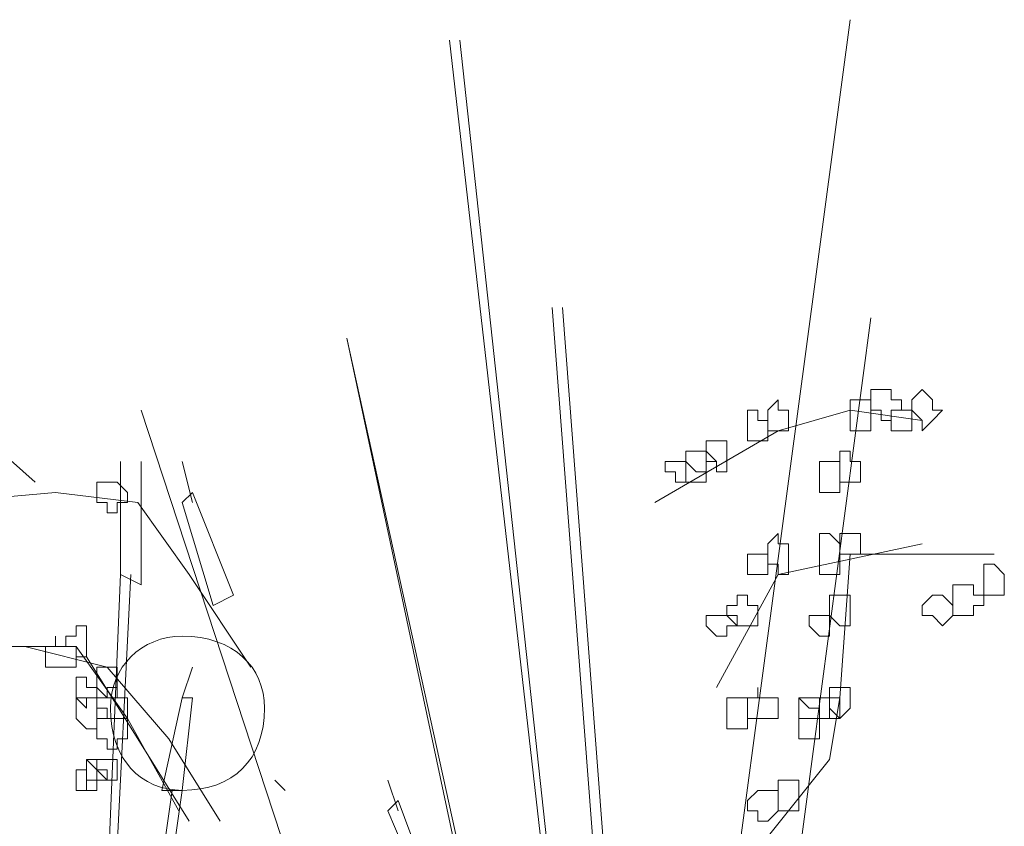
# Model space of a CAD drawing. Header units: millimetres. Extents: x 14400 to 93787, y -21104 to 39413.
# Tile 32 of 256: x 23130 to 23146, y 9758 to 9771. Entities that reach past the tile are written whole.
import ezdxf

# ---------------------------------------------------------------- set-up
doc = ezdxf.new("R2010")
doc.units = ezdxf.units.MM
doc.layers.add('_MODUS - zielen', color=66, linetype='Continuous', lineweight=9)

msp = doc.modelspace()

# ---------------------------------------------------------------- linework, layer by layer
at = {"layer": '_MODUS - zielen', "transparency": 33554687}
for points in [[(23143.10313, 9771.20666), (23139.89738, 9747.23322)], [(23143.10313, 9771.20666), (23139.89738, 9747.23322)], [(23136.65006, 9770.87574), (23139.35206, 9747.23322)], [(23136.81552, 9770.87574), (23139.38242, 9747.23322)], [(23138.30469, 9766.57369), (23139.78209, 9747.23322)], [(23138.47016, 9766.57369), (23139.94755, 9747.23322)], [(23143.43406, 9766.40822), (23140.88633, 9747.23322)], [(23143.43406, 9766.40822), (23140.88633, 9747.23322)], [(23134.99542, 9766.0773), (23139.13845, 9747.23322)], [(23134.99542, 9766.0773), (23139.0048, 9747.23322)], [(23129.97803, 9763.76081), (23128.48886, 9765.08452), (23128.48886, 9765.08452)], [(23131.68615, 9764.91905), (23137.49344, 9747.23322)], [(23131.68615, 9764.91905), (23137.49344, 9747.23322)], [(23144.26138, 9764.75359), (23143.10313, 9764.91905), (23141.94489, 9764.58813), (23139.95933, 9763.42988)], [(23131.35523, 9764.09174), (23131.35523, 9762.27164), (23131.35523, 9762.27164)], [(23131.68615, 9764.09174), (23131.68615, 9762.10617), (23131.35523, 9762.27164)], [(23132.34801, 9764.09174), (23132.51347, 9763.42988), (23132.51347, 9763.42988)], [(23128.98525, 9762.4371), (23128.48886, 9763.42988), (23130.30896, 9763.59535), (23131.63267, 9763.42988), (23132.45998, 9762.27164), (23133.45277, 9760.78247)], [(23132.34801, 9763.42988), (23132.51347, 9763.59535), (23133.17533, 9761.94071), (23132.8444, 9761.77525)], [(23132.34801, 9763.42988), (23132.8444, 9761.77525), (23132.8444, 9761.77525)], [(23144.26138, 9762.76803), (23141.94489, 9762.27164), (23140.95211, 9760.45154)], [(23145.41962, 9762.60256), (23143.10313, 9762.60256), (23142.93767, 9760.28608), (23142.77221, 9759.2933), (23141.4485, 9757.63866), (23140.95211, 9756.48042)], [(23130.72336, 9747.23322), (23131.35523, 9762.27164)], [(23131.52069, 9762.27164), (23130.76245, 9747.23322)], [(23127.99247, 9759.95515), (23127.33062, 9760.94793), (23129.15072, 9761.11339), (23130.63989, 9761.11339), (23131.4672, 9759.95515), (23132.29452, 9758.46598)], [(23129.81257, 9761.11339), (23131.13628, 9760.78247), (23132.12906, 9759.62422), (23132.95637, 9758.30051)], [(23130.80535, 9760.94793), (23131.63267, 9759.62422), (23132.45998, 9758.30051)], [(23132.51347, 9760.78247), (23132.34801, 9760.28608), (23132.34801, 9760.28608)], [(23132.34801, 9760.28608), (23132.01708, 9758.79691), (23132.01708, 9758.79691)], [(23132.34801, 9760.28608), (23132.51347, 9760.28608), (23132.34801, 9758.79691), (23132.01708, 9758.79691)], [(23134.00264, 9758.79691), (23133.83718, 9758.96237), (23133.83718, 9758.96237)], [(23135.65728, 9758.96237), (23135.82274, 9758.46598), (23135.82274, 9758.46598)], [(23132.18254, 9758.79691), (23130.53059, 9747.23322)], [(23132.34801, 9758.79691), (23130.69605, 9747.23322)], [(23135.65728, 9758.46598), (23135.82274, 9758.63144), (23136.31913, 9757.30773), (23136.15367, 9757.30773)], [(23135.65728, 9758.46598), (23136.15367, 9757.30773), (23136.15367, 9757.30773)]]:
    msp.add_lwpolyline(points, dxfattribs=at)
for points in [[(23143.59952, 9765.24998), (23143.43406, 9765.24998), (23143.43406, 9765.08452), (23143.43406, 9764.91905), (23143.43406, 9764.91905), (23143.59952, 9764.91905), (23143.59952, 9764.75359), (23143.76499, 9764.75359), (23143.76499, 9764.75359), (23143.76499, 9764.91905), (23143.93045, 9764.91905), (23143.93045, 9764.91905), (23143.93045, 9765.08452), (23143.76499, 9765.08452), (23143.76499, 9765.24998), (23143.76499, 9765.24998)], [(23143.59952, 9765.24998), (23143.43406, 9765.24998), (23143.43406, 9765.08452), (23143.43406, 9764.91905), (23143.43406, 9764.91905), (23143.59952, 9764.91905), (23143.59952, 9764.75359), (23143.76499, 9764.75359), (23143.76499, 9764.75359), (23143.76499, 9764.91905), (23143.93045, 9764.91905), (23143.93045, 9764.91905), (23143.93045, 9765.08452), (23143.76499, 9765.08452), (23143.76499, 9765.24998), (23143.76499, 9765.24998)], [(23144.26138, 9765.24998), (23144.09591, 9765.08452), (23144.09591, 9764.91905), (23144.09591, 9764.91905), (23144.26138, 9764.75359), (23144.26138, 9764.75359), (23144.26138, 9764.58813), (23144.42684, 9764.75359), (23144.5923, 9764.91905), (23144.5923, 9764.91905), (23144.42684, 9764.91905), (23144.42684, 9765.08452)], [(23141.94489, 9765.08452), (23141.77943, 9764.91905), (23141.77943, 9764.91905), (23141.77943, 9764.75359), (23141.77943, 9764.58813), (23141.94489, 9764.58813), (23141.94489, 9764.58813), (23141.94489, 9764.58813), (23142.11035, 9764.58813), (23142.11035, 9764.75359), (23142.11035, 9764.91905), (23142.11035, 9764.91905), (23141.94489, 9764.91905)], [(23143.2686, 9765.08452), (23143.10313, 9765.08452), (23143.10313, 9764.91905), (23143.10313, 9764.91905), (23143.10313, 9764.75359), (23143.10313, 9764.58813), (23143.2686, 9764.58813), (23143.2686, 9764.58813), (23143.43406, 9764.58813), (23143.43406, 9764.58813), (23143.43406, 9764.58813), (23143.43406, 9764.75359), (23143.43406, 9764.91905), (23143.43406, 9764.91905), (23143.43406, 9764.91905), (23143.43406, 9765.08452)], [(23143.2686, 9765.08452), (23143.10313, 9765.08452), (23143.10313, 9764.91905), (23143.10313, 9764.91905), (23143.10313, 9764.75359), (23143.10313, 9764.58813), (23143.2686, 9764.58813), (23143.2686, 9764.58813), (23143.43406, 9764.58813), (23143.43406, 9764.58813), (23143.43406, 9764.58813), (23143.43406, 9764.75359), (23143.43406, 9764.91905), (23143.43406, 9764.91905), (23143.43406, 9764.91905), (23143.43406, 9765.08452)], [(23141.4485, 9764.91905), (23141.4485, 9764.75359), (23141.4485, 9764.58813), (23141.4485, 9764.58813), (23141.4485, 9764.58813), (23141.4485, 9764.42266), (23141.61396, 9764.42266), (23141.61396, 9764.42266), (23141.77943, 9764.42266), (23141.77943, 9764.58813), (23141.77943, 9764.58813), (23141.77943, 9764.75359), (23141.61396, 9764.75359), (23141.61396, 9764.91905), (23141.61396, 9764.91905)], [(23143.76499, 9764.91905), (23143.76499, 9764.91905), (23143.76499, 9764.91905), (23143.76499, 9764.75359), (23143.76499, 9764.75359), (23143.76499, 9764.58813), (23143.76499, 9764.58813), (23143.93045, 9764.58813), (23144.09591, 9764.58813), (23144.09591, 9764.58813), (23144.09591, 9764.58813), (23144.09591, 9764.75359), (23144.09591, 9764.91905), (23144.09591, 9764.91905), (23144.09591, 9764.91905), (23143.93045, 9764.91905)], [(23140.78664, 9764.42266), (23140.78664, 9764.2572), (23140.78664, 9764.2572), (23140.78664, 9764.2572), (23140.78664, 9764.09174), (23140.78664, 9764.09174), (23140.78664, 9764.09174), (23140.95211, 9764.09174), (23140.95211, 9763.92627), (23141.11757, 9763.92627), (23141.11757, 9764.09174), (23141.11757, 9764.09174), (23141.11757, 9764.09174), (23141.11757, 9764.2572), (23141.11757, 9764.2572), (23141.11757, 9764.2572), (23141.11757, 9764.42266), (23140.95211, 9764.42266)], [(23140.45572, 9764.2572), (23140.45572, 9764.2572), (23140.45572, 9764.09174), (23140.45572, 9764.09174), (23140.45572, 9763.92627), (23140.45572, 9763.76081), (23140.62118, 9763.76081), (23140.78664, 9763.76081), (23140.78664, 9763.92627), (23140.78664, 9763.92627), (23140.78664, 9764.09174), (23140.78664, 9764.09174), (23140.78664, 9764.09174), (23140.78664, 9764.2572), (23140.62118, 9764.2572)], [(23140.62118, 9764.2572), (23140.45572, 9764.2572), (23140.45572, 9764.2572), (23140.45572, 9764.09174), (23140.45572, 9764.09174), (23140.62118, 9763.92627), (23140.78664, 9763.92627), (23140.78664, 9763.92627), (23140.78664, 9764.09174), (23140.95211, 9764.09174), (23140.95211, 9764.09174), (23140.78664, 9764.2572), (23140.78664, 9764.2572), (23140.78664, 9764.2572)], [(23142.93767, 9764.2572), (23142.93767, 9764.09174), (23142.93767, 9764.09174), (23142.93767, 9763.92627), (23142.93767, 9763.92627), (23142.93767, 9763.76081), (23143.10313, 9763.76081), (23143.10313, 9763.76081), (23143.10313, 9763.76081), (23143.2686, 9763.76081), (23143.2686, 9763.92627), (23143.2686, 9764.09174), (23143.2686, 9764.09174), (23143.10313, 9764.09174), (23143.10313, 9764.2572)], [(23140.29025, 9764.09174), (23140.29025, 9764.09174), (23140.12479, 9764.09174), (23140.12479, 9763.92627), (23140.29025, 9763.92627), (23140.29025, 9763.76081), (23140.29025, 9763.76081), (23140.45572, 9763.76081), (23140.45572, 9763.76081), (23140.45572, 9763.76081), (23140.45572, 9763.92627), (23140.45572, 9764.09174), (23140.45572, 9764.09174), (23140.45572, 9764.09174)], [(23142.60674, 9764.09174), (23142.60674, 9763.92627), (23142.60674, 9763.76081), (23142.60674, 9763.76081), (23142.60674, 9763.59535), (23142.77221, 9763.59535), (23142.93767, 9763.59535), (23142.93767, 9763.76081), (23142.93767, 9763.76081), (23142.93767, 9763.92627), (23142.93767, 9764.09174), (23142.77221, 9764.09174)], [(23131.13628, 9763.76081), (23131.13628, 9763.76081), (23130.97081, 9763.76081), (23130.97081, 9763.59535), (23130.97081, 9763.42988), (23131.13628, 9763.42988), (23131.13628, 9763.42988), (23131.13628, 9763.42988), (23131.13628, 9763.26442), (23131.30174, 9763.26442), (23131.30174, 9763.42988), (23131.4672, 9763.42988), (23131.4672, 9763.42988), (23131.4672, 9763.59535), (23131.30174, 9763.76081), (23131.30174, 9763.76081)], [(23141.94489, 9762.93349), (23141.77943, 9762.76803), (23141.77943, 9762.60256), (23141.77943, 9762.60256), (23141.77943, 9762.4371), (23141.94489, 9762.4371), (23141.94489, 9762.27164), (23141.94489, 9762.27164), (23142.11035, 9762.27164), (23142.11035, 9762.4371), (23142.11035, 9762.60256), (23142.11035, 9762.60256), (23142.11035, 9762.76803), (23141.94489, 9762.76803)], [(23142.60674, 9762.93349), (23142.60674, 9762.76803), (23142.60674, 9762.60256), (23142.60674, 9762.60256), (23142.60674, 9762.4371), (23142.60674, 9762.4371), (23142.60674, 9762.27164), (23142.77221, 9762.27164), (23142.93767, 9762.27164), (23142.93767, 9762.4371), (23142.93767, 9762.60256), (23142.93767, 9762.60256), (23142.93767, 9762.60256), (23142.93767, 9762.76803), (23142.77221, 9762.93349)], [(23142.93767, 9762.93349), (23142.93767, 9762.93349), (23142.93767, 9762.93349), (23142.93767, 9762.76803), (23142.93767, 9762.60256), (23142.93767, 9762.60256), (23142.93767, 9762.60256), (23143.10313, 9762.60256), (23143.10313, 9762.60256), (23143.2686, 9762.60256), (23143.2686, 9762.60256), (23143.2686, 9762.76803), (23143.2686, 9762.93349), (23143.10313, 9762.93349), (23143.10313, 9762.93349), (23143.10313, 9762.93349)], [(23141.4485, 9762.60256), (23141.4485, 9762.60256), (23141.4485, 9762.60256), (23141.4485, 9762.4371), (23141.4485, 9762.27164), (23141.4485, 9762.27164), (23141.4485, 9762.27164), (23141.61396, 9762.27164), (23141.61396, 9762.27164), (23141.77943, 9762.27164), (23141.77943, 9762.27164), (23141.77943, 9762.4371), (23141.77943, 9762.60256), (23141.61396, 9762.60256), (23141.61396, 9762.60256), (23141.61396, 9762.60256)], [(23145.25416, 9762.4371), (23145.25416, 9762.27164), (23145.25416, 9762.27164), (23145.25416, 9762.10617), (23145.25416, 9762.10617), (23145.25416, 9761.94071), (23145.41962, 9761.94071), (23145.58508, 9761.94071), (23145.58508, 9761.94071), (23145.58508, 9761.94071), (23145.58508, 9762.10617), (23145.58508, 9762.27164), (23145.58508, 9762.27164), (23145.58508, 9762.27164), (23145.41962, 9762.4371)], [(23144.92323, 9762.10617), (23144.75777, 9762.10617), (23144.75777, 9761.94071), (23144.75777, 9761.94071), (23144.75777, 9761.77525), (23144.75777, 9761.60978), (23144.92323, 9761.60978), (23144.92323, 9761.60978), (23145.08869, 9761.60978), (23145.08869, 9761.77525), (23145.25416, 9761.77525), (23145.25416, 9761.94071), (23145.08869, 9761.94071), (23145.08869, 9761.94071), (23145.08869, 9762.10617)], [(23141.28303, 9761.94071), (23141.28303, 9761.77525), (23141.11757, 9761.77525), (23141.11757, 9761.60978), (23141.11757, 9761.60978), (23141.28303, 9761.60978), (23141.28303, 9761.44432), (23141.4485, 9761.44432), (23141.4485, 9761.44432), (23141.4485, 9761.44432), (23141.4485, 9761.44432), (23141.61396, 9761.44432), (23141.61396, 9761.60978), (23141.61396, 9761.60978), (23141.61396, 9761.77525), (23141.4485, 9761.77525), (23141.4485, 9761.94071), (23141.4485, 9761.94071)], [(23142.93767, 9761.94071), (23142.77221, 9761.94071), (23142.77221, 9761.77525), (23142.77221, 9761.60978), (23142.77221, 9761.60978), (23142.93767, 9761.44432), (23142.93767, 9761.44432), (23143.10313, 9761.44432), (23143.10313, 9761.60978), (23143.10313, 9761.60978), (23143.10313, 9761.77525), (23143.10313, 9761.77525), (23143.10313, 9761.94071)], [(23144.42684, 9761.94071), (23144.26138, 9761.77525), (23144.26138, 9761.60978), (23144.42684, 9761.60978), (23144.42684, 9761.60978), (23144.5923, 9761.44432), (23144.5923, 9761.44432), (23144.75777, 9761.60978), (23144.75777, 9761.60978), (23144.75777, 9761.77525), (23144.5923, 9761.94071), (23144.5923, 9761.94071), (23144.5923, 9761.94071)], [(23140.95211, 9761.60978), (23140.78664, 9761.60978), (23140.78664, 9761.60978), (23140.78664, 9761.44432), (23140.78664, 9761.44432), (23140.95211, 9761.27886), (23141.11757, 9761.27886), (23141.11757, 9761.27886), (23141.11757, 9761.44432), (23141.28303, 9761.44432), (23141.28303, 9761.44432), (23141.11757, 9761.60978), (23141.11757, 9761.60978), (23141.11757, 9761.60978)], [(23142.60674, 9761.60978), (23142.44128, 9761.60978), (23142.44128, 9761.60978), (23142.44128, 9761.44432), (23142.44128, 9761.44432), (23142.60674, 9761.27886), (23142.60674, 9761.27886), (23142.77221, 9761.27886), (23142.77221, 9761.44432), (23142.77221, 9761.44432), (23142.77221, 9761.60978), (23142.77221, 9761.60978)], [(23130.63989, 9761.44432), (23130.63989, 9761.27886), (23130.47442, 9761.27886), (23130.47442, 9761.11339), (23130.63989, 9761.11339), (23130.63989, 9761.11339), (23130.63989, 9760.94793), (23130.63989, 9760.94793), (23130.80535, 9760.94793), (23130.80535, 9760.94793), (23130.80535, 9761.11339), (23130.80535, 9761.11339), (23130.80535, 9761.27886), (23130.80535, 9761.44432)], [(23130.30896, 9761.11339), (23130.1435, 9761.11339), (23130.1435, 9761.11339), (23130.1435, 9760.94793), (23130.1435, 9760.78247), (23130.30896, 9760.78247), (23130.30896, 9760.78247), (23130.30896, 9760.78247), (23130.47442, 9760.78247), (23130.47442, 9760.78247), (23130.63989, 9760.78247), (23130.63989, 9760.94793), (23130.63989, 9761.11339), (23130.47442, 9761.11339), (23130.30896, 9761.11339), (23130.30896, 9761.27886), (23130.30896, 9761.27886)], [(23131.13628, 9760.78247), (23130.97081, 9760.78247), (23130.97081, 9760.617), (23130.97081, 9760.45154), (23130.97081, 9760.45154), (23131.13628, 9760.28608), (23131.13628, 9760.28608), (23131.30174, 9760.28608), (23131.30174, 9760.45154), (23131.30174, 9760.45154), (23131.30174, 9760.617), (23131.30174, 9760.78247)], [(23130.63989, 9760.617), (23130.63989, 9760.45154), (23130.63989, 9760.45154), (23130.63989, 9760.45154), (23130.63989, 9760.28608), (23130.63989, 9760.28608), (23130.80535, 9760.12061), (23130.80535, 9760.12061), (23130.80535, 9760.28608), (23130.97081, 9760.28608), (23130.97081, 9760.28608), (23130.97081, 9760.45154), (23130.80535, 9760.45154), (23130.80535, 9760.617), (23130.80535, 9760.617)], [(23131.13628, 9760.45154), (23131.13628, 9760.28608), (23130.97081, 9760.28608), (23130.97081, 9760.28608), (23130.97081, 9760.12061), (23131.13628, 9760.12061), (23131.13628, 9759.95515), (23131.13628, 9759.95515), (23131.30174, 9759.95515), (23131.4672, 9759.95515), (23131.4672, 9760.12061), (23131.4672, 9760.28608), (23131.4672, 9760.28608), (23131.30174, 9760.28608), (23131.30174, 9760.45154)], [(23141.61396, 9760.28608), (23141.4485, 9760.28608), (23141.4485, 9760.28608), (23141.4485, 9760.12061), (23141.4485, 9759.95515), (23141.61396, 9759.95515), (23141.61396, 9759.95515), (23141.61396, 9759.95515), (23141.77943, 9759.95515), (23141.77943, 9759.95515), (23141.94489, 9759.95515), (23141.94489, 9760.12061), (23141.94489, 9760.28608), (23141.77943, 9760.28608), (23141.77943, 9760.28608), (23141.61396, 9760.28608), (23141.61396, 9760.45154), (23141.61396, 9760.45154)], [(23142.77221, 9760.45154), (23142.77221, 9760.45154), (23142.77221, 9760.28608), (23142.60674, 9760.28608), (23142.77221, 9760.28608), (23142.77221, 9760.12061), (23142.93767, 9759.95515), (23142.93767, 9759.95515), (23143.10313, 9760.12061), (23143.10313, 9760.28608), (23143.10313, 9760.28608), (23143.10313, 9760.45154), (23142.93767, 9760.45154), (23142.93767, 9760.45154), (23142.93767, 9760.45154)], [(23130.80535, 9760.28608), (23130.63989, 9760.28608), (23130.63989, 9760.12061), (23130.63989, 9759.95515), (23130.63989, 9759.95515), (23130.80535, 9759.78969), (23130.80535, 9759.78969), (23130.97081, 9759.78969), (23130.97081, 9759.95515), (23131.13628, 9759.95515), (23130.97081, 9759.95515), (23130.97081, 9760.12061), (23130.97081, 9760.28608)], [(23141.11757, 9760.28608), (23141.11757, 9760.12061), (23141.11757, 9759.95515), (23141.11757, 9759.95515), (23141.11757, 9759.78969), (23141.28303, 9759.78969), (23141.4485, 9759.78969), (23141.4485, 9759.78969), (23141.4485, 9759.95515), (23141.4485, 9759.95515), (23141.4485, 9760.12061), (23141.4485, 9760.28608), (23141.28303, 9760.28608)], [(23142.27582, 9760.12061), (23142.27582, 9760.12061), (23142.27582, 9759.95515), (23142.27582, 9759.95515), (23142.27582, 9759.78969), (23142.27582, 9759.78969), (23142.27582, 9759.62422), (23142.44128, 9759.62422), (23142.60674, 9759.62422), (23142.60674, 9759.78969), (23142.60674, 9759.78969), (23142.60674, 9759.95515), (23142.60674, 9759.95515), (23142.60674, 9759.95515), (23142.60674, 9760.12061), (23142.44128, 9760.12061), (23142.27582, 9760.28608)], [(23142.27582, 9760.12061), (23142.27582, 9760.12061), (23142.27582, 9759.95515), (23142.27582, 9759.95515), (23142.27582, 9759.78969), (23142.27582, 9759.78969), (23142.27582, 9759.62422), (23142.44128, 9759.62422), (23142.60674, 9759.62422), (23142.60674, 9759.78969), (23142.60674, 9759.78969), (23142.60674, 9759.95515), (23142.60674, 9759.95515), (23142.60674, 9759.95515), (23142.60674, 9760.12061), (23142.44128, 9760.12061), (23142.27582, 9760.28608)], [(23142.44128, 9760.28608), (23142.27582, 9760.28608), (23142.27582, 9760.28608), (23142.27582, 9760.12061), (23142.27582, 9759.95515), (23142.44128, 9759.95515), (23142.60674, 9759.95515), (23142.60674, 9759.95515), (23142.77221, 9759.95515), (23142.77221, 9760.12061), (23142.77221, 9760.28608), (23142.60674, 9760.28608), (23142.60674, 9760.28608), (23142.60674, 9760.28608)], [(23142.60674, 9760.28608), (23142.60674, 9760.28608), (23142.60674, 9760.12061), (23142.60674, 9759.95515), (23142.60674, 9759.95515), (23142.60674, 9759.95515), (23142.77221, 9759.95515), (23142.93767, 9759.95515), (23142.93767, 9759.95515), (23142.93767, 9759.95515), (23142.93767, 9760.12061), (23142.93767, 9760.28608), (23142.93767, 9760.28608), (23142.93767, 9760.28608), (23142.77221, 9760.28608)], [(23142.60674, 9760.28608), (23142.60674, 9760.28608), (23142.60674, 9760.12061), (23142.60674, 9759.95515), (23142.60674, 9759.95515), (23142.60674, 9759.95515), (23142.77221, 9759.95515), (23142.93767, 9759.95515), (23142.93767, 9759.95515), (23142.93767, 9759.95515), (23142.93767, 9760.12061), (23142.93767, 9760.28608), (23142.93767, 9760.28608), (23142.93767, 9760.28608), (23142.77221, 9760.28608)], [(23131.13628, 9759.95515), (23131.13628, 9759.95515), (23130.97081, 9759.95515), (23130.97081, 9759.78969), (23130.97081, 9759.62422), (23131.13628, 9759.62422), (23131.13628, 9759.62422), (23131.13628, 9759.62422), (23131.13628, 9759.45876), (23131.30174, 9759.45876), (23131.30174, 9759.62422), (23131.4672, 9759.62422), (23131.4672, 9759.62422), (23131.4672, 9759.78969), (23131.4672, 9759.95515), (23131.30174, 9759.95515), (23131.30174, 9759.95515)], [(23130.80535, 9759.2933), (23130.80535, 9759.12783), (23130.80535, 9758.96237), (23130.80535, 9758.96237), (23130.80535, 9758.96237), (23130.80535, 9758.79691), (23130.97081, 9758.79691), (23130.97081, 9758.96237), (23131.13628, 9758.96237), (23130.97081, 9758.96237), (23130.97081, 9759.12783)], [(23130.80535, 9759.2933), (23130.80535, 9759.12783), (23130.80535, 9759.12783), (23130.80535, 9758.96237), (23130.80535, 9758.96237), (23130.97081, 9758.96237), (23131.13628, 9758.96237), (23131.13628, 9758.96237), (23131.13628, 9759.12783), (23130.97081, 9759.12783), (23130.97081, 9759.2933)], [(23131.13628, 9759.2933), (23131.13628, 9759.2933), (23130.97081, 9759.2933), (23130.97081, 9759.12783), (23131.13628, 9758.96237), (23131.13628, 9758.96237), (23131.30174, 9758.96237), (23131.30174, 9759.12783), (23131.30174, 9759.2933)], [(23130.63989, 9759.12783), (23130.63989, 9758.96237), (23130.63989, 9758.96237), (23130.63989, 9758.79691), (23130.63989, 9758.79691), (23130.80535, 9758.79691), (23130.80535, 9758.96237), (23130.80535, 9758.96237), (23130.80535, 9758.96237), (23130.80535, 9759.12783)], [(23141.94489, 9758.96237), (23141.94489, 9758.96237), (23141.94489, 9758.79691), (23141.94489, 9758.79691), (23141.94489, 9758.63144), (23141.94489, 9758.46598), (23142.11035, 9758.46598), (23142.27582, 9758.46598), (23142.27582, 9758.63144), (23142.27582, 9758.63144), (23142.27582, 9758.79691), (23142.27582, 9758.79691), (23142.27582, 9758.79691), (23142.27582, 9758.96237), (23142.11035, 9758.96237)], [(23141.61396, 9758.79691), (23141.4485, 9758.63144), (23141.4485, 9758.46598), (23141.61396, 9758.46598), (23141.61396, 9758.46598), (23141.61396, 9758.30051), (23141.77943, 9758.30051), (23141.94489, 9758.46598), (23141.94489, 9758.46598), (23141.94489, 9758.63144), (23141.94489, 9758.79691), (23141.77943, 9758.79691)]]:
    msp.add_lwpolyline(points, close=True, dxfattribs=at)
msp.add_open_spline([(23133.67172, 9760.12061), (23133.67172, 9760.78247), (23133.17533, 9761.27886), (23132.34801, 9761.27886), (23132.34801, 9761.27886), (23131.68615, 9761.27886), (23131.18976, 9760.78247), (23131.18976, 9760.12061), (23131.18976, 9760.12061), (23131.18976, 9759.2933), (23131.68615, 9758.79691), (23132.34801, 9758.79691), (23132.34801, 9758.79691), (23133.17533, 9758.79691), (23133.67172, 9759.2933), (23133.67172, 9760.12061)], degree=3, knots=[0, 0, 0, 0, 0.0625, 0.0625, 0.0625, 0.062501, 0.125, 0.125, 0.125, 0.125001, 0.1875, 0.1875, 0.1875, 0.187501, 1, 1, 1, 1], dxfattribs=at)

doc.saveas('drawing.dxf')
